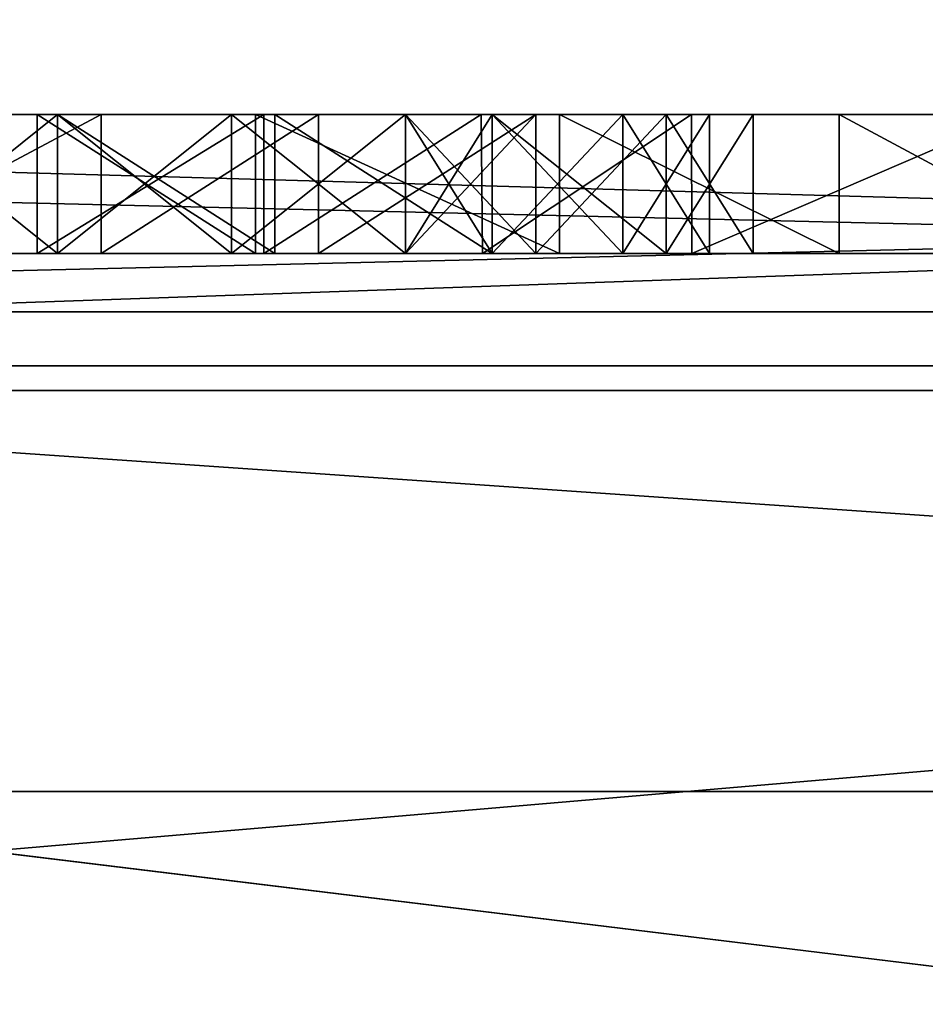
# Model space of a CAD drawing. Header units: millimetres. Extents: x -175 to 175, y 0 to 204.
# Tile 99 of 138: x 148.973 to 149.624, y 81.96 to 82.668. Entities that reach past the tile are written whole.
import ezdxf

# ---------------------------------------------------------------- set-up
doc = ezdxf.new("R2010")
doc.units = ezdxf.units.MM
doc.header["$LTSCALE"] = 65.185185
for name, color, linetype in [('488', 7, 'CONTINUOUS'), ('498', 7, 'CONTINUOUS'), ('506', 7, 'CONTINUOUS'), ('507', 7, 'CONTINUOUS'), ('531', 7, 'CONTINUOUS'), ('533', 7, 'CONTINUOUS'), ('534', 7, 'CONTINUOUS'), ('574', 7, 'CONTINUOUS'), ('575', 7, 'CONTINUOUS'), ('576', 7, 'CONTINUOUS'), ('577', 7, 'CONTINUOUS'), ('586', 7, 'CONTINUOUS'), ('587', 7, 'CONTINUOUS'), ('588', 7, 'CONTINUOUS'), ('589', 7, 'CONTINUOUS'), ('623', 7, 'CONTINUOUS'), ('624', 7, 'CONTINUOUS'), ('625', 7, 'CONTINUOUS'), ('626', 7, 'CONTINUOUS'), ('627', 7, 'CONTINUOUS'), ('628', 7, 'CONTINUOUS'), ('629', 7, 'CONTINUOUS'), ('630', 7, 'CONTINUOUS'), ('631', 7, 'CONTINUOUS'), ('632', 7, 'CONTINUOUS'), ('633', 7, 'CONTINUOUS'), ('634', 7, 'CONTINUOUS'), ('635', 7, 'CONTINUOUS'), ('636', 7, 'CONTINUOUS'), ('637', 7, 'CONTINUOUS'), ('638', 7, 'CONTINUOUS'), ('639', 7, 'CONTINUOUS'), ('640', 7, 'CONTINUOUS'), ('656', 7, 'CONTINUOUS'), ('657', 7, 'CONTINUOUS'), ('658', 7, 'CONTINUOUS'), ('659', 7, 'CONTINUOUS'), ('660', 7, 'CONTINUOUS'), ('661', 7, 'CONTINUOUS'), ('662', 7, 'CONTINUOUS'), ('663', 7, 'CONTINUOUS'), ('664', 7, 'CONTINUOUS'), ('665', 7, 'CONTINUOUS'), ('666', 7, 'CONTINUOUS'), ('667', 7, 'CONTINUOUS'), ('668', 7, 'CONTINUOUS'), ('669', 7, 'CONTINUOUS'), ('670', 7, 'CONTINUOUS'), ('671', 7, 'CONTINUOUS'), ('672', 7, 'CONTINUOUS'), ('680', 7, 'CONTINUOUS'), ('783', 7, 'CONTINUOUS'), ('802', 7, 'CONTINUOUS'), ('807', 7, 'CONTINUOUS'), ('819', 7, 'CONTINUOUS'), ('820', 7, 'CONTINUOUS'), ('824', 7, 'CONTINUOUS'), ('825', 7, 'CONTINUOUS'), ('828', 7, 'CONTINUOUS'), ('831', 7, 'CONTINUOUS')]:
    doc.layers.add(name, color=color, linetype=linetype)

msp = doc.modelspace()

# ---------------------------------------------------------------- linework, layer by layer
at = {"layer": '488', "color": 7, "linetype": 'CONTINUOUS', "true_color": 0xe0f2ff}
for points in [[(147.5, 70.57382, -7.0255), (147.5, 82.11309, -7.32767), (152.5, 70.57382, -7.0255), (147.5, 70.57382, -7.0255)], [(152.5, 70.57382, -7.0255), (147.5, 82.11309, -7.32767), (152.5, 82.11309, -7.32767), (152.5, 70.57382, -7.0255)]]:
    msp.add_3dface(points, dxfattribs=at)
at = {"layer": '498', "color": 7, "linetype": 'CONTINUOUS', "true_color": 0xe0f2ff}
for points in [[(144.82362, 84.1, -19.31852), (150, 84.1, -20), (144.82362, 79.6, -19.31852), (144.82362, 84.1, -19.31852)], [(144.82362, 79.6, -19.31852), (150, 84.1, -20), (150, 79.6, -20), (144.82362, 79.6, -19.31852)]]:
    msp.add_3dface(points, dxfattribs=at)
at = {"layer": '506', "color": 7, "linetype": 'CONTINUOUS', "true_color": 0xe0f2ff}
for points in [[(169.5, 83.1889, 40.25999), (130.5, 83.1889, 40.25999), (130.5, 80.12662, 24.86484), (169.5, 83.1889, 40.25999)], [(169.5, 83.1889, 40.25999), (130.5, 80.12662, 24.86484), (169.5, 80.12662, 24.86484), (169.5, 83.1889, 40.25999)]]:
    msp.add_3dface(points, dxfattribs=at)
at = {"layer": '507', "color": 7, "linetype": 'CONTINUOUS', "true_color": 0xe0f2ff}
for points in [[(146.08696, 82.41915, -16.92696), (153.91304, 82.41915, -16.92696), (146.29823, 82.6, -16.38686), (146.08696, 82.41915, -16.92696)], [(146.29823, 82.6, -16.38686), (153.91304, 82.41915, -16.92696), (153.70178, 82.6, -16.38685), (146.29823, 82.6, -16.38686)], [(141.13026, 81.94202, -15.36284), (150, 81.94202, -17.73949), (146.08696, 82.41915, -16.92696), (141.13026, 81.94202, -15.36284)], [(146.08696, 82.41915, -16.92696), (150, 81.94202, -17.73949), (153.91304, 82.41915, -16.92696), (146.08696, 82.41915, -16.92696)]]:
    msp.add_3dface(points, dxfattribs=at)
at = {"layer": '531', "color": 7, "linetype": 'CONTINUOUS', "true_color": 0xe0f2ff}
for points in [[(145.5, 82.6, 4.5), (154.5, 82.6, 4.5), (151.10987, 78.51951, 4.5), (145.5, 82.6, 4.5)], [(148.63383, 78.19486, 4.5), (145.5, 82.6, 4.5), (149.8664, 78.69575, 4.5), (148.63383, 78.19486, 4.5)], [(149.8664, 78.69575, 4.5), (145.5, 82.6, 4.5), (149.93245, 78.69999, 4.5), (149.8664, 78.69575, 4.5)], [(149.93245, 78.69999, 4.5), (145.5, 82.6, 4.5), (149.99868, 78.70077, 4.5), (149.93245, 78.69999, 4.5)], [(149.99868, 78.70077, 4.5), (145.5, 82.6, 4.5), (151.10987, 78.51951, 4.5), (149.99868, 78.70077, 4.5)]]:
    msp.add_3dface(points, dxfattribs=at)
at = {"layer": '533', "color": 7, "linetype": 'CONTINUOUS', "true_color": 0xe0f2ff}
for points in [[(154.5, 70.1, -4.5), (154.5, 82.6, -4.5), (145.5, 70.1, -4.5), (154.5, 70.1, -4.5)], [(154.5, 82.6, -4.5), (145.5, 82.6, -4.5), (145.5, 70.1, -4.5), (154.5, 82.6, -4.5)]]:
    msp.add_3dface(points, dxfattribs=at)
at = {"layer": '534', "color": 7, "linetype": 'CONTINUOUS', "true_color": 0xe0f2ff}
for points in [[(154.5, 82.6, -4.5), (154.5, 82.6, 4.5), (145.5, 82.6, -4.5), (154.5, 82.6, -4.5)], [(154.5, 82.6, 4.5), (145.5, 82.6, 4.5), (145.5, 82.6, -4.5), (154.5, 82.6, 4.5)]]:
    msp.add_3dface(points, dxfattribs=at)
at = {"layer": '574', "color": 7, "linetype": 'CONTINUOUS', "true_color": 0xe0f2ff}
for points in [[(148.98538, 82.5, 14.51686), (148.98538, 82.6, 14.51686), (148.98538, 82.6, 13.46357), (148.98538, 82.5, 14.51686)], [(148.98538, 82.5, 13.46357), (148.98538, 82.5, 14.51686), (148.98538, 82.6, 13.46357), (148.98538, 82.5, 13.46357)]]:
    msp.add_3dface(points, dxfattribs=at)
at = {"layer": '575', "color": 7, "linetype": 'CONTINUOUS', "true_color": 0xe0f2ff}
for points in [[(148.98538, 82.5, 13.46357), (148.98538, 82.6, 13.46357), (149.1483, 82.6, 13.46357), (148.98538, 82.5, 13.46357)], [(148.98538, 82.5, 13.46357), (149.1483, 82.6, 13.46357), (149.1483, 82.5, 13.46357), (148.98538, 82.5, 13.46357)]]:
    msp.add_3dface(points, dxfattribs=at)
at = {"layer": '576', "color": 7, "linetype": 'CONTINUOUS', "true_color": 0xe0f2ff}
for points in [[(149.1483, 82.5, 13.46357), (149.1483, 82.6, 13.46357), (149.1483, 82.6, 14.22495), (149.1483, 82.5, 13.46357)], [(149.1483, 82.5, 14.22495), (149.1483, 82.5, 13.46357), (149.1483, 82.6, 14.22495), (149.1483, 82.5, 14.22495)]]:
    msp.add_3dface(points, dxfattribs=at)
at = {"layer": '577', "color": 7, "linetype": 'CONTINUOUS', "true_color": 0xe0f2ff}
for points in [[(149.1483, 82.5, 14.22495), (149.1483, 82.6, 14.22495), (149.30463, 82.6, 14.34493), (149.1483, 82.5, 14.22495)], [(149.1483, 82.5, 14.22495), (149.30463, 82.6, 14.34493), (149.30552, 82.5, 14.34543), (149.1483, 82.5, 14.22495)], [(149.30463, 82.6, 14.34493), (149.45581, 82.6, 14.40221), (149.30552, 82.5, 14.34543), (149.30463, 82.6, 14.34493)], [(149.30552, 82.5, 14.34543), (149.45581, 82.6, 14.40221), (149.45609, 82.5, 14.40226), (149.30552, 82.5, 14.34543)], [(149.45581, 82.6, 14.40221), (149.68849, 82.6, 14.36971), (149.45609, 82.5, 14.40226), (149.45581, 82.6, 14.40221)], [(149.45609, 82.5, 14.40226), (149.68849, 82.6, 14.36971), (149.68574, 82.5, 14.37171), (149.45609, 82.5, 14.40226)]]:
    msp.add_3dface(points, dxfattribs=at)
at = {"layer": '586', "color": 7, "linetype": 'CONTINUOUS', "true_color": 0xe0f2ff}
for points in [[(149.74872, 82.6, 14.51167), (149.5619, 82.6, 14.54945), (149.74822, 82.5, 14.51195), (149.74872, 82.6, 14.51167)], [(149.74822, 82.5, 14.51195), (149.5619, 82.6, 14.54945), (149.5619, 82.5, 14.54945), (149.74822, 82.5, 14.51195)]]:
    msp.add_3dface(points, dxfattribs=at)
at = {"layer": '587', "color": 7, "linetype": 'CONTINUOUS', "true_color": 0xe0f2ff}
for points in [[(149.36086, 82.6, 14.50634), (149.14231, 82.6, 14.36991), (149.36085, 82.5, 14.50634), (149.36086, 82.6, 14.50634)], [(149.36085, 82.5, 14.50634), (149.14231, 82.6, 14.36991), (149.14231, 82.5, 14.36991), (149.36085, 82.5, 14.50634)], [(149.5619, 82.5, 14.54945), (149.36086, 82.6, 14.50634), (149.36085, 82.5, 14.50634), (149.5619, 82.5, 14.54945)], [(149.5619, 82.5, 14.54945), (149.5619, 82.6, 14.54945), (149.36086, 82.6, 14.50634), (149.5619, 82.5, 14.54945)]]:
    msp.add_3dface(points, dxfattribs=at)
at = {"layer": '588', "color": 7, "linetype": 'CONTINUOUS', "true_color": 0xe0f2ff}
for points in [[(149.14231, 82.5, 14.36991), (149.14231, 82.6, 14.36991), (149.14231, 82.6, 14.51686), (149.14231, 82.5, 14.36991)], [(149.14231, 82.5, 14.36991), (149.14231, 82.6, 14.51686), (149.14231, 82.5, 14.51686), (149.14231, 82.5, 14.36991)]]:
    msp.add_3dface(points, dxfattribs=at)
at = {"layer": '589', "color": 7, "linetype": 'CONTINUOUS', "true_color": 0xe0f2ff}
for points in [[(148.98538, 82.6, 14.51686), (148.98538, 82.5, 14.51686), (149.14231, 82.5, 14.51686), (148.98538, 82.6, 14.51686)], [(149.14231, 82.6, 14.51686), (148.98538, 82.6, 14.51686), (149.14231, 82.5, 14.51686), (149.14231, 82.6, 14.51686)]]:
    msp.add_3dface(points, dxfattribs=at)
at = {"layer": '623', "color": 7, "linetype": 'CONTINUOUS', "true_color": 0xe0f2ff}
for points in [[(148.84375, 82.5, 10.25), (148.84375, 82.6, 10.25), (149.03125, 82.6, 10.25), (148.84375, 82.5, 10.25)], [(149.03125, 82.5, 10.25), (148.84375, 82.5, 10.25), (149.03125, 82.6, 10.25), (149.03125, 82.5, 10.25)]]:
    msp.add_3dface(points, dxfattribs=at)
at = {"layer": '624', "color": 7, "linetype": 'CONTINUOUS', "true_color": 0xe0f2ff}
for points in [[(149.03125, 82.5, 10.25), (149.03125, 82.6, 10.25), (149.1875, 82.6, 10.28191), (149.03125, 82.5, 10.25)], [(149.1875, 82.5, 10.28191), (149.03125, 82.5, 10.25), (149.1875, 82.6, 10.28191), (149.1875, 82.5, 10.28191)]]:
    msp.add_3dface(points, dxfattribs=at)
at = {"layer": '625', "color": 7, "linetype": 'CONTINUOUS', "true_color": 0xe0f2ff}
for points in [[(149.1875, 82.5, 10.28191), (149.1875, 82.6, 10.28191), (149.34375, 82.6, 10.37766), (149.1875, 82.5, 10.28191)], [(149.34375, 82.5, 10.37766), (149.1875, 82.5, 10.28191), (149.34375, 82.6, 10.37766), (149.34375, 82.5, 10.37766)]]:
    msp.add_3dface(points, dxfattribs=at)
at = {"layer": '626', "color": 7, "linetype": 'CONTINUOUS', "true_color": 0xe0f2ff}
for points in [[(149.34375, 82.5, 10.37766), (149.34375, 82.6, 10.37766), (149.4375, 82.6, 10.4734), (149.34375, 82.5, 10.37766)], [(149.4375, 82.5, 10.4734), (149.34375, 82.5, 10.37766), (149.4375, 82.6, 10.4734), (149.4375, 82.5, 10.4734)]]:
    msp.add_3dface(points, dxfattribs=at)
at = {"layer": '627', "color": 7, "linetype": 'CONTINUOUS', "true_color": 0xe0f2ff}
for points in [[(149.4375, 82.5, 10.4734), (149.4375, 82.6, 10.4734), (149.5, 82.6, 10.63298), (149.4375, 82.5, 10.4734)], [(149.5, 82.5, 10.63298), (149.4375, 82.5, 10.4734), (149.5, 82.6, 10.63298), (149.5, 82.5, 10.63298)]]:
    msp.add_3dface(points, dxfattribs=at)
at = {"layer": '628', "color": 7, "linetype": 'CONTINUOUS', "true_color": 0xe0f2ff}
for points in [[(149.5, 82.5, 10.63298), (149.5, 82.6, 10.63298), (149.5, 82.5, 10.72872), (149.5, 82.5, 10.63298)], [(149.5, 82.5, 10.72872), (149.5, 82.6, 10.63298), (149.5, 82.6, 10.72872), (149.5, 82.5, 10.72872)]]:
    msp.add_3dface(points, dxfattribs=at)
at = {"layer": '629', "color": 7, "linetype": 'CONTINUOUS', "true_color": 0xe0f2ff}
for points in [[(149.5, 82.5, 10.72872), (149.5, 82.6, 10.72872), (149.4375, 82.6, 10.8883), (149.5, 82.5, 10.72872)], [(149.4375, 82.5, 10.8883), (149.5, 82.5, 10.72872), (149.4375, 82.6, 10.8883), (149.4375, 82.5, 10.8883)]]:
    msp.add_3dface(points, dxfattribs=at)
at = {"layer": '630', "color": 7, "linetype": 'CONTINUOUS', "true_color": 0xe0f2ff}
for points in [[(149.4375, 82.5, 10.8883), (149.4375, 82.6, 10.8883), (149.3125, 82.6, 10.98404), (149.4375, 82.5, 10.8883)], [(149.3125, 82.5, 10.98404), (149.4375, 82.5, 10.8883), (149.3125, 82.6, 10.98404), (149.3125, 82.5, 10.98404)]]:
    msp.add_3dface(points, dxfattribs=at)
at = {"layer": '631', "color": 7, "linetype": 'CONTINUOUS', "true_color": 0xe0f2ff}
for points in [[(149.3125, 82.5, 10.98404), (149.3125, 82.6, 10.98404), (149.25, 82.5, 11.01596), (149.3125, 82.5, 10.98404)], [(149.25, 82.5, 11.01596), (149.3125, 82.6, 10.98404), (149.25, 82.6, 11.01596), (149.25, 82.5, 11.01596)]]:
    msp.add_3dface(points, dxfattribs=at)
at = {"layer": '632', "color": 7, "linetype": 'CONTINUOUS', "true_color": 0xe0f2ff}
for points in [[(149.25, 82.5, 11.01596), (149.25, 82.6, 11.01596), (149.3125, 82.5, 11.04787), (149.25, 82.5, 11.01596)], [(149.3125, 82.5, 11.04787), (149.25, 82.6, 11.01596), (149.3125, 82.6, 11.04787), (149.3125, 82.5, 11.04787)]]:
    msp.add_3dface(points, dxfattribs=at)
at = {"layer": '633', "color": 7, "linetype": 'CONTINUOUS', "true_color": 0xe0f2ff}
for points in [[(149.3125, 82.5, 11.04787), (149.3125, 82.6, 11.04787), (149.40625, 82.6, 11.14362), (149.3125, 82.5, 11.04787)], [(149.40625, 82.5, 11.14362), (149.3125, 82.5, 11.04787), (149.40625, 82.6, 11.14362), (149.40625, 82.5, 11.14362)]]:
    msp.add_3dface(points, dxfattribs=at)
at = {"layer": '634', "color": 7, "linetype": 'CONTINUOUS', "true_color": 0xe0f2ff}
for points in [[(149.40625, 82.5, 11.14362), (149.40625, 82.6, 11.14362), (149.46875, 82.6, 11.27128), (149.40625, 82.5, 11.14362)], [(149.46875, 82.5, 11.27128), (149.40625, 82.5, 11.14362), (149.46875, 82.6, 11.27128), (149.46875, 82.5, 11.27128)]]:
    msp.add_3dface(points, dxfattribs=at)
at = {"layer": '635', "color": 7, "linetype": 'CONTINUOUS', "true_color": 0xe0f2ff}
for points in [[(149.46875, 82.5, 11.27128), (149.46875, 82.6, 11.27128), (149.46875, 82.5, 11.36702), (149.46875, 82.5, 11.27128)], [(149.46875, 82.5, 11.36702), (149.46875, 82.6, 11.27128), (149.46875, 82.6, 11.36702), (149.46875, 82.5, 11.36702)]]:
    msp.add_3dface(points, dxfattribs=at)
at = {"layer": '636', "color": 7, "linetype": 'CONTINUOUS', "true_color": 0xe0f2ff}
for points in [[(149.46875, 82.5, 11.36702), (149.46875, 82.6, 11.36702), (149.40625, 82.6, 11.5266), (149.46875, 82.5, 11.36702)], [(149.40625, 82.5, 11.5266), (149.46875, 82.5, 11.36702), (149.40625, 82.6, 11.5266), (149.40625, 82.5, 11.5266)]]:
    msp.add_3dface(points, dxfattribs=at)
at = {"layer": '637', "color": 7, "linetype": 'CONTINUOUS', "true_color": 0xe0f2ff}
for points in [[(149.40625, 82.5, 11.5266), (149.40625, 82.6, 11.5266), (149.3125, 82.6, 11.62234), (149.40625, 82.5, 11.5266)], [(149.3125, 82.5, 11.62234), (149.40625, 82.5, 11.5266), (149.3125, 82.6, 11.62234), (149.3125, 82.5, 11.62234)]]:
    msp.add_3dface(points, dxfattribs=at)
at = {"layer": '638', "color": 7, "linetype": 'CONTINUOUS', "true_color": 0xe0f2ff}
for points in [[(149.3125, 82.5, 11.62234), (149.3125, 82.6, 11.62234), (149.15625, 82.6, 11.71809), (149.3125, 82.5, 11.62234)], [(149.15625, 82.5, 11.71809), (149.3125, 82.5, 11.62234), (149.15625, 82.6, 11.71809), (149.15625, 82.5, 11.71809)]]:
    msp.add_3dface(points, dxfattribs=at)
at = {"layer": '639', "color": 7, "linetype": 'CONTINUOUS', "true_color": 0xe0f2ff}
for points in [[(149.15625, 82.5, 11.71809), (149.15625, 82.6, 11.71809), (149, 82.6, 11.75), (149.15625, 82.5, 11.71809)], [(149, 82.5, 11.75), (149.15625, 82.5, 11.71809), (149, 82.6, 11.75), (149, 82.5, 11.75)]]:
    msp.add_3dface(points, dxfattribs=at)
at = {"layer": '640', "color": 7, "linetype": 'CONTINUOUS', "true_color": 0xe0f2ff}
for points in [[(149, 82.5, 11.75), (149, 82.6, 11.75), (148.875, 82.6, 11.75), (149, 82.5, 11.75)], [(148.875, 82.5, 11.75), (149, 82.5, 11.75), (148.875, 82.6, 11.75), (148.875, 82.5, 11.75)]]:
    msp.add_3dface(points, dxfattribs=at)
at = {"layer": '656', "color": 7, "linetype": 'CONTINUOUS', "true_color": 0xe0f2ff}
for points in [[(148.875, 82.5, 10.95213), (148.875, 82.6, 10.95213), (149, 82.6, 10.95213), (148.875, 82.5, 10.95213)], [(149, 82.5, 10.95213), (148.875, 82.5, 10.95213), (149, 82.6, 10.95213), (149, 82.5, 10.95213)]]:
    msp.add_3dface(points, dxfattribs=at)
at = {"layer": '657', "color": 7, "linetype": 'CONTINUOUS', "true_color": 0xe0f2ff}
for points in [[(149, 82.5, 10.95213), (149, 82.6, 10.95213), (149.125, 82.6, 10.92021), (149, 82.5, 10.95213)], [(149.125, 82.5, 10.92021), (149, 82.5, 10.95213), (149.125, 82.6, 10.92021), (149.125, 82.5, 10.92021)]]:
    msp.add_3dface(points, dxfattribs=at)
at = {"layer": '658', "color": 7, "linetype": 'CONTINUOUS', "true_color": 0xe0f2ff}
for points in [[(149.125, 82.5, 10.92021), (149.125, 82.6, 10.92021), (149.25, 82.6, 10.85638), (149.125, 82.5, 10.92021)], [(149.25, 82.5, 10.85638), (149.125, 82.5, 10.92021), (149.25, 82.6, 10.85638), (149.25, 82.5, 10.85638)]]:
    msp.add_3dface(points, dxfattribs=at)
at = {"layer": '659', "color": 7, "linetype": 'CONTINUOUS', "true_color": 0xe0f2ff}
for points in [[(149.25, 82.5, 10.85638), (149.25, 82.6, 10.85638), (149.34375, 82.6, 10.72872), (149.25, 82.5, 10.85638)], [(149.34375, 82.5, 10.72872), (149.25, 82.5, 10.85638), (149.34375, 82.6, 10.72872), (149.34375, 82.5, 10.72872)]]:
    msp.add_3dface(points, dxfattribs=at)
at = {"layer": '660', "color": 7, "linetype": 'CONTINUOUS', "true_color": 0xe0f2ff}
for points in [[(149.34375, 82.5, 10.72872), (149.34375, 82.6, 10.72872), (149.34375, 82.5, 10.63298), (149.34375, 82.5, 10.72872)], [(149.34375, 82.5, 10.63298), (149.34375, 82.6, 10.72872), (149.34375, 82.6, 10.63298), (149.34375, 82.5, 10.63298)]]:
    msp.add_3dface(points, dxfattribs=at)
at = {"layer": '661', "color": 7, "linetype": 'CONTINUOUS', "true_color": 0xe0f2ff}
for points in [[(149.34375, 82.5, 10.63298), (149.34375, 82.6, 10.63298), (149.25, 82.6, 10.50532), (149.34375, 82.5, 10.63298)], [(149.25, 82.5, 10.50532), (149.34375, 82.5, 10.63298), (149.25, 82.6, 10.50532), (149.25, 82.5, 10.50532)]]:
    msp.add_3dface(points, dxfattribs=at)
at = {"layer": '662', "color": 7, "linetype": 'CONTINUOUS', "true_color": 0xe0f2ff}
for points in [[(149.25, 82.5, 10.50532), (149.25, 82.6, 10.50532), (149.125, 82.6, 10.44149), (149.25, 82.5, 10.50532)], [(149.125, 82.5, 10.44149), (149.25, 82.5, 10.50532), (149.125, 82.6, 10.44149), (149.125, 82.5, 10.44149)]]:
    msp.add_3dface(points, dxfattribs=at)
at = {"layer": '663', "color": 7, "linetype": 'CONTINUOUS', "true_color": 0xe0f2ff}
for points in [[(149.125, 82.5, 10.44149), (149.125, 82.6, 10.44149), (149, 82.6, 10.40957), (149.125, 82.5, 10.44149)], [(149, 82.5, 10.40957), (149.125, 82.5, 10.44149), (149, 82.6, 10.40957), (149, 82.5, 10.40957)]]:
    msp.add_3dface(points, dxfattribs=at)
at = {"layer": '664', "color": 7, "linetype": 'CONTINUOUS', "true_color": 0xe0f2ff}
for points in [[(148.875, 82.6, 10.40957), (148.875, 82.5, 10.40957), (149, 82.5, 10.40957), (148.875, 82.6, 10.40957)], [(148.875, 82.6, 10.40957), (149, 82.5, 10.40957), (149, 82.6, 10.40957), (148.875, 82.6, 10.40957)]]:
    msp.add_3dface(points, dxfattribs=at)
at = {"layer": '665', "color": 7, "linetype": 'CONTINUOUS', "true_color": 0xe0f2ff}
for points in [[(149, 82.5, 11.59043), (149, 82.6, 11.59043), (149.125, 82.6, 11.55851), (149, 82.5, 11.59043)], [(149.125, 82.5, 11.55851), (149, 82.5, 11.59043), (149.125, 82.6, 11.55851), (149.125, 82.5, 11.55851)]]:
    msp.add_3dface(points, dxfattribs=at)
at = {"layer": '666', "color": 7, "linetype": 'CONTINUOUS', "true_color": 0xe0f2ff}
for points in [[(149.125, 82.5, 11.55851), (149.125, 82.6, 11.55851), (149.25, 82.6, 11.46277), (149.125, 82.5, 11.55851)], [(149.25, 82.5, 11.46277), (149.125, 82.5, 11.55851), (149.25, 82.6, 11.46277), (149.25, 82.5, 11.46277)]]:
    msp.add_3dface(points, dxfattribs=at)
at = {"layer": '667', "color": 7, "linetype": 'CONTINUOUS', "true_color": 0xe0f2ff}
for points in [[(149.25, 82.5, 11.46277), (149.25, 82.6, 11.46277), (149.3125, 82.6, 11.36702), (149.25, 82.5, 11.46277)], [(149.3125, 82.5, 11.36702), (149.25, 82.5, 11.46277), (149.3125, 82.6, 11.36702), (149.3125, 82.5, 11.36702)]]:
    msp.add_3dface(points, dxfattribs=at)
at = {"layer": '668', "color": 7, "linetype": 'CONTINUOUS', "true_color": 0xe0f2ff}
for points in [[(149.3125, 82.5, 11.36702), (149.3125, 82.6, 11.36702), (149.3125, 82.5, 11.30319), (149.3125, 82.5, 11.36702)], [(149.3125, 82.5, 11.30319), (149.3125, 82.6, 11.36702), (149.3125, 82.6, 11.30319), (149.3125, 82.5, 11.30319)]]:
    msp.add_3dface(points, dxfattribs=at)
at = {"layer": '669', "color": 7, "linetype": 'CONTINUOUS', "true_color": 0xe0f2ff}
for points in [[(149.3125, 82.5, 11.30319), (149.3125, 82.6, 11.30319), (149.25, 82.6, 11.20745), (149.3125, 82.5, 11.30319)], [(149.25, 82.5, 11.20745), (149.3125, 82.5, 11.30319), (149.25, 82.6, 11.20745), (149.25, 82.5, 11.20745)]]:
    msp.add_3dface(points, dxfattribs=at)
at = {"layer": '670', "color": 7, "linetype": 'CONTINUOUS', "true_color": 0xe0f2ff}
for points in [[(149.25, 82.5, 11.20745), (149.25, 82.6, 11.20745), (149.125, 82.6, 11.1117), (149.25, 82.5, 11.20745)], [(149.125, 82.5, 11.1117), (149.25, 82.5, 11.20745), (149.125, 82.6, 11.1117), (149.125, 82.5, 11.1117)]]:
    msp.add_3dface(points, dxfattribs=at)
at = {"layer": '671', "color": 7, "linetype": 'CONTINUOUS', "true_color": 0xe0f2ff}
for points in [[(149.125, 82.5, 11.1117), (149.125, 82.6, 11.1117), (149, 82.6, 11.07979), (149.125, 82.5, 11.1117)], [(149, 82.5, 11.07979), (149.125, 82.5, 11.1117), (149, 82.6, 11.07979), (149, 82.5, 11.07979)]]:
    msp.add_3dface(points, dxfattribs=at)
at = {"layer": '672', "color": 7, "linetype": 'CONTINUOUS', "true_color": 0xe0f2ff}
for points in [[(149, 82.5, 11.07979), (149, 82.6, 11.07979), (148.875, 82.6, 11.07979), (149, 82.5, 11.07979)], [(148.875, 82.5, 11.07979), (149, 82.5, 11.07979), (148.875, 82.6, 11.07979), (148.875, 82.5, 11.07979)]]:
    msp.add_3dface(points, dxfattribs=at)
at = {"layer": '680', "color": 7, "linetype": 'CONTINUOUS', "true_color": 0xe0f2ff}
for points in [[(149, 82.6, 11.59043), (149, 82.5, 11.59043), (148.875, 82.5, 11.59043), (149, 82.6, 11.59043)], [(149, 82.6, 11.59043), (148.875, 82.5, 11.59043), (148.875, 82.6, 11.59043), (149, 82.6, 11.59043)]]:
    msp.add_3dface(points, dxfattribs=at)
at = {"layer": '783', "color": 7, "linetype": 'CONTINUOUS', "true_color": 0xe0f2ff}
for points in [[(146.29823, 82.6, 16.38686), (153.70178, 82.6, 16.38685), (146.08696, 82.41915, 16.92696), (146.29823, 82.6, 16.38686)], [(146.08696, 82.41915, 16.92696), (153.70178, 82.6, 16.38685), (153.91304, 82.41915, 16.92696), (146.08696, 82.41915, 16.92696)], [(150, 81.94202, 17.73949), (141.13026, 81.94202, 15.36284), (146.08696, 82.41915, 16.92696), (150, 81.94202, 17.73949)], [(150, 81.94202, 17.73949), (146.08696, 82.41915, 16.92696), (153.91304, 82.41915, 16.92696), (150, 81.94202, 17.73949)]]:
    msp.add_3dface(points, dxfattribs=at)
at = {"layer": '802', "color": 7, "linetype": 'CONTINUOUS', "true_color": 0xe0f2ff}
for points in [[(152.5, 82.6, -7.8275), (152.5, 82.45815, -7.4786), (147.5, 82.6, -7.8275), (152.5, 82.6, -7.8275)], [(147.5, 82.6, -7.8275), (152.5, 82.45815, -7.4786), (147.5, 82.45815, -7.4786), (147.5, 82.6, -7.8275)], [(152.5, 82.11309, -7.32767), (147.5, 82.11309, -7.32767), (147.5, 82.45815, -7.4786), (152.5, 82.11309, -7.32767)], [(152.5, 82.45815, -7.4786), (152.5, 82.11309, -7.32767), (147.5, 82.45815, -7.4786), (152.5, 82.45815, -7.4786)]]:
    msp.add_3dface(points, dxfattribs=at)
at = {"layer": '807', "color": 7, "linetype": 'CONTINUOUS', "true_color": 0xe0f2ff}
for points in [[(147.17709, 82.6, 9.52233), (147.17709, 82.40141, 9.03387), (152.82291, 82.6, 9.52233), (147.17709, 82.6, 9.52233)], [(152.82291, 82.6, 9.52233), (147.17709, 82.40141, 9.03387), (152.82291, 82.40141, 9.03387), (152.82291, 82.6, 9.52233)], [(147.17709, 81.91832, 8.82257), (152.82291, 81.91832, 8.82257), (152.82291, 82.40141, 9.03387), (147.17709, 81.91832, 8.82257)], [(147.17709, 82.40141, 9.03387), (147.17709, 81.91832, 8.82257), (152.82291, 82.40141, 9.03387), (147.17709, 82.40141, 9.03387)]]:
    msp.add_3dface(points, dxfattribs=at)
at = {"layer": '819', "color": 7, "linetype": 'CONTINUOUS', "true_color": 0xe0f2ff}
for points in [[(148.71142, 82.6, 14.92781), (149.5619, 82.6, 14.54945), (146.29823, 82.6, 16.38686), (148.71142, 82.6, 14.92781)], [(150.09157, 82.6, 14.497), (150.29405, 82.6, 14.54933), (146.29823, 82.6, 16.38686), (150.09157, 82.6, 14.497)], [(149.74872, 82.6, 14.51167), (150.09157, 82.6, 14.497), (146.29823, 82.6, 16.38686), (149.74872, 82.6, 14.51167)], [(150.29405, 82.6, 14.54933), (150.60195, 82.6, 14.46833), (146.29823, 82.6, 16.38686), (150.29405, 82.6, 14.54933)], [(150.60195, 82.6, 14.46833), (150.98558, 82.6, 14.32403), (146.29823, 82.6, 16.38686), (150.60195, 82.6, 14.46833)], [(149.5619, 82.6, 14.54945), (149.74872, 82.6, 14.51167), (146.29823, 82.6, 16.38686), (149.5619, 82.6, 14.54945)], [(150.98558, 82.6, 14.32403), (151.16458, 82.6, 14.47764), (146.29823, 82.6, 16.38686), (150.98558, 82.6, 14.32403)], [(151.16458, 82.6, 14.47764), (151.40629, 82.6, 14.54327), (146.29823, 82.6, 16.38686), (151.16458, 82.6, 14.47764)], [(151.40629, 82.6, 14.54327), (151.66909, 82.6, 14.54607), (146.29823, 82.6, 16.38686), (151.40629, 82.6, 14.54327)], [(151.66909, 82.6, 14.54607), (151.87014, 82.6, 14.48426), (146.29823, 82.6, 16.38686), (151.66909, 82.6, 14.54607)], [(151.87014, 82.6, 14.48426), (152.34408, 82.6, 14.929), (146.29823, 82.6, 16.38686), (151.87014, 82.6, 14.48426)], [(152.34408, 82.6, 14.929), (152.50567, 82.6, 14.929), (146.29823, 82.6, 16.38686), (152.34408, 82.6, 14.929)], [(152.50567, 82.6, 14.929), (153.70178, 82.6, 16.38685), (146.29823, 82.6, 16.38686), (152.50567, 82.6, 14.929)], [(147.9375, 82.6, 10.25), (147.17709, 82.6, 9.52233), (152.82291, 82.6, 9.52233), (147.9375, 82.6, 10.25)], [(148.125, 82.6, 10.25), (147.9375, 82.6, 10.25), (152.82291, 82.6, 9.52233), (148.125, 82.6, 10.25)], [(148.84375, 82.6, 10.25), (148.125, 82.6, 10.25), (152.82291, 82.6, 9.52233), (148.84375, 82.6, 10.25)], [(148.98538, 82.6, 14.51686), (148.71142, 82.6, 14.92781), (148.98538, 82.6, 13.46357), (148.98538, 82.6, 14.51686)], [(148.71142, 82.6, 14.92781), (148.98538, 82.6, 14.51686), (149.14231, 82.6, 14.51686), (148.71142, 82.6, 14.92781)], [(148.98538, 82.6, 13.46357), (148.71142, 82.6, 14.92781), (148.875, 82.6, 11.75), (148.98538, 82.6, 13.46357)], [(149.5619, 82.6, 14.54945), (148.71142, 82.6, 14.92781), (149.36086, 82.6, 14.50634), (149.5619, 82.6, 14.54945)], [(149.36086, 82.6, 14.50634), (148.71142, 82.6, 14.92781), (149.14231, 82.6, 14.51686), (149.36086, 82.6, 14.50634)], [(149.03125, 82.6, 10.25), (148.84375, 82.6, 10.25), (152.82291, 82.6, 9.52233), (149.03125, 82.6, 10.25)], [(149, 82.6, 11.75), (148.98538, 82.6, 13.46357), (148.875, 82.6, 11.75), (149, 82.6, 11.75)], [(149.1483, 82.6, 13.46357), (148.98538, 82.6, 13.46357), (149, 82.6, 11.75), (149.1483, 82.6, 13.46357)], [(149.15625, 82.6, 11.71809), (149.1483, 82.6, 13.46357), (149, 82.6, 11.75), (149.15625, 82.6, 11.71809)], [(149.1875, 82.6, 10.28191), (149.03125, 82.6, 10.25), (152.82291, 82.6, 9.52233), (149.1875, 82.6, 10.28191)], [(149.14231, 82.6, 14.36991), (149.36086, 82.6, 14.50634), (149.14231, 82.6, 14.51686), (149.14231, 82.6, 14.36991)], [(149.1483, 82.6, 14.22495), (149.1483, 82.6, 13.46357), (149.15625, 82.6, 11.71809), (149.1483, 82.6, 14.22495)], [(149.30463, 82.6, 14.34493), (149.1483, 82.6, 14.22495), (149.15625, 82.6, 11.71809), (149.30463, 82.6, 14.34493)], [(149.3125, 82.6, 11.62234), (149.30463, 82.6, 14.34493), (149.15625, 82.6, 11.71809), (149.3125, 82.6, 11.62234)], [(149.34375, 82.6, 10.37766), (149.1875, 82.6, 10.28191), (152.82291, 82.6, 9.52233), (149.34375, 82.6, 10.37766)], [(149.25, 82.6, 11.01596), (149.3125, 82.6, 10.98404), (149.3125, 82.6, 11.04787), (149.25, 82.6, 11.01596)], [(149.45581, 82.6, 14.40221), (149.30463, 82.6, 14.34493), (149.40625, 82.6, 11.5266), (149.45581, 82.6, 14.40221)], [(149.40625, 82.6, 11.5266), (149.30463, 82.6, 14.34493), (149.3125, 82.6, 11.62234), (149.40625, 82.6, 11.5266)], [(149.3125, 82.6, 10.98404), (149.4375, 82.6, 10.8883), (149.3125, 82.6, 11.04787), (149.3125, 82.6, 10.98404)], [(149.3125, 82.6, 11.04787), (149.4375, 82.6, 10.8883), (149.40625, 82.6, 11.14362), (149.3125, 82.6, 11.04787)], [(149.4375, 82.6, 10.4734), (149.34375, 82.6, 10.37766), (150.0625, 82.6, 10.28191), (149.4375, 82.6, 10.4734)], [(150.0625, 82.6, 10.28191), (149.34375, 82.6, 10.37766), (152.82291, 82.6, 9.52233), (150.0625, 82.6, 10.28191)], [(149.46875, 82.6, 11.36702), (149.45581, 82.6, 14.40221), (149.40625, 82.6, 11.5266), (149.46875, 82.6, 11.36702)], [(149.40625, 82.6, 11.14362), (149.4375, 82.6, 10.8883), (149.46875, 82.6, 11.27128), (149.40625, 82.6, 11.14362)], [(149.5, 82.6, 10.63298), (149.4375, 82.6, 10.4734), (149.90625, 82.6, 10.37766), (149.5, 82.6, 10.63298)], [(149.90625, 82.6, 10.37766), (149.4375, 82.6, 10.4734), (150.0625, 82.6, 10.28191), (149.90625, 82.6, 10.37766)], [(149.4375, 82.6, 10.8883), (149.5, 82.6, 10.72872), (149.46875, 82.6, 11.27128), (149.4375, 82.6, 10.8883)], [(149.68849, 82.6, 14.36971), (149.45581, 82.6, 14.40221), (149.5, 82.6, 10.72872), (149.68849, 82.6, 14.36971)], [(149.5, 82.6, 10.72872), (149.45581, 82.6, 14.40221), (149.46875, 82.6, 11.36702), (149.5, 82.6, 10.72872)], [(149.46875, 82.6, 11.27128), (149.5, 82.6, 10.72872), (149.46875, 82.6, 11.36702), (149.46875, 82.6, 11.27128)], [(149.68849, 82.6, 14.36971), (149.5, 82.6, 10.72872), (149.75, 82.6, 10.63298), (149.68849, 82.6, 14.36971)], [(149.5, 82.6, 10.72872), (149.5, 82.6, 10.63298), (149.90625, 82.6, 10.37766), (149.5, 82.6, 10.72872)], [(149.75, 82.6, 10.63298), (149.5, 82.6, 10.72872), (149.8125, 82.6, 10.4734), (149.75, 82.6, 10.63298)], [(149.8125, 82.6, 10.4734), (149.5, 82.6, 10.72872), (149.90625, 82.6, 10.37766), (149.8125, 82.6, 10.4734)]]:
    msp.add_3dface(points, dxfattribs=at)
at = {"layer": '820', "color": 7, "linetype": 'CONTINUOUS', "true_color": 0xe0f2ff}
for points in [[(146.29823, 82.6, -16.38686), (153.70178, 82.6, -16.38685), (146.42902, 82.6, -7.72827), (146.29823, 82.6, -16.38686)], [(153.70178, 82.6, -16.38685), (147.5, 82.6, -7.8275), (146.42902, 82.6, -7.72827), (153.70178, 82.6, -16.38685)], [(153.70178, 82.6, -16.38685), (152.5, 82.6, -7.8275), (147.5, 82.6, -7.8275), (153.70178, 82.6, -16.38685)]]:
    msp.add_3dface(points, dxfattribs=at)
at = {"layer": '824', "color": 7, "linetype": 'CONTINUOUS', "true_color": 0xe0f2ff}
for points in [[(148.875, 82.6, 10.95213), (148.875, 82.6, 10.40957), (149, 82.6, 10.40957), (148.875, 82.6, 10.95213)], [(149, 82.6, 10.95213), (148.875, 82.6, 10.95213), (149, 82.6, 10.40957), (149, 82.6, 10.95213)], [(149.125, 82.6, 10.92021), (149, 82.6, 10.95213), (149.125, 82.6, 10.44149), (149.125, 82.6, 10.92021)], [(149.125, 82.6, 10.44149), (149, 82.6, 10.95213), (149, 82.6, 10.40957), (149.125, 82.6, 10.44149)], [(149.25, 82.6, 10.85638), (149.125, 82.6, 10.92021), (149.25, 82.6, 10.50532), (149.25, 82.6, 10.85638)], [(149.25, 82.6, 10.50532), (149.125, 82.6, 10.92021), (149.125, 82.6, 10.44149), (149.25, 82.6, 10.50532)], [(149.34375, 82.6, 10.72872), (149.25, 82.6, 10.85638), (149.34375, 82.6, 10.63298), (149.34375, 82.6, 10.72872)], [(149.34375, 82.6, 10.63298), (149.25, 82.6, 10.85638), (149.25, 82.6, 10.50532), (149.34375, 82.6, 10.63298)]]:
    msp.add_3dface(points, dxfattribs=at)
at = {"layer": '825', "color": 7, "linetype": 'CONTINUOUS', "true_color": 0xe0f2ff}
for points in [[(149, 82.6, 11.07979), (149, 82.6, 11.59043), (148.875, 82.6, 11.59043), (149, 82.6, 11.07979)], [(148.875, 82.6, 11.07979), (149, 82.6, 11.07979), (148.875, 82.6, 11.59043), (148.875, 82.6, 11.07979)], [(149.125, 82.6, 11.55851), (149, 82.6, 11.59043), (149.125, 82.6, 11.1117), (149.125, 82.6, 11.55851)], [(149.125, 82.6, 11.1117), (149, 82.6, 11.59043), (149, 82.6, 11.07979), (149.125, 82.6, 11.1117)], [(149.25, 82.6, 11.46277), (149.125, 82.6, 11.55851), (149.25, 82.6, 11.20745), (149.25, 82.6, 11.46277)], [(149.25, 82.6, 11.20745), (149.125, 82.6, 11.55851), (149.125, 82.6, 11.1117), (149.25, 82.6, 11.20745)], [(149.3125, 82.6, 11.36702), (149.25, 82.6, 11.46277), (149.3125, 82.6, 11.30319), (149.3125, 82.6, 11.36702)], [(149.3125, 82.6, 11.30319), (149.25, 82.6, 11.46277), (149.25, 82.6, 11.20745), (149.3125, 82.6, 11.30319)]]:
    msp.add_3dface(points, dxfattribs=at)
at = {"layer": '828', "color": 7, "linetype": 'CONTINUOUS', "true_color": 0xe0f2ff}
for points in [[(148.53125, 82.5, 10.37766), (148.6875, 82.5, 10.28191), (149.34375, 82.5, 10.37766), (148.53125, 82.5, 10.37766)], [(148.53125, 82.5, 10.37766), (149.34375, 82.5, 10.37766), (149, 82.5, 10.40957), (148.53125, 82.5, 10.37766)], [(148.875, 82.5, 10.40957), (148.53125, 82.5, 10.37766), (149, 82.5, 10.40957), (148.875, 82.5, 10.40957)], [(148.625, 82.5, 11.01596), (148.5625, 82.5, 10.98404), (149.25, 82.5, 11.01596), (148.625, 82.5, 11.01596)], [(148.625, 82.5, 11.01596), (149.3125, 82.5, 11.04787), (148.5625, 82.5, 11.04787), (148.625, 82.5, 11.01596)], [(148.5625, 82.5, 10.98404), (149.3125, 82.5, 10.98404), (149.25, 82.5, 11.01596), (148.5625, 82.5, 10.98404)], [(149.3125, 82.5, 10.98404), (148.5625, 82.5, 10.98404), (148.875, 82.5, 10.95213), (149.3125, 82.5, 10.98404)], [(148.5625, 82.5, 11.04787), (149.3125, 82.5, 11.04787), (149, 82.5, 11.07979), (148.5625, 82.5, 11.04787)], [(149.3125, 82.5, 11.62234), (149.15625, 82.5, 11.71809), (148.5625, 82.5, 11.62234), (149.3125, 82.5, 11.62234)], [(149.3125, 82.5, 11.62234), (148.5625, 82.5, 11.62234), (148.875, 82.5, 11.59043), (149.3125, 82.5, 11.62234)], [(149.15625, 82.5, 11.71809), (148.71875, 82.5, 11.71809), (148.5625, 82.5, 11.62234), (149.15625, 82.5, 11.71809)], [(148.5625, 82.5, 11.04787), (149, 82.5, 11.07979), (148.875, 82.5, 11.07979), (148.5625, 82.5, 11.04787)], [(148.625, 82.5, 11.01596), (149.25, 82.5, 11.01596), (149.3125, 82.5, 11.04787), (148.625, 82.5, 11.01596)], [(148.6875, 82.5, 10.28191), (148.84375, 82.5, 10.25), (149.1875, 82.5, 10.28191), (148.6875, 82.5, 10.28191)], [(148.6875, 82.5, 10.28191), (149.1875, 82.5, 10.28191), (149.34375, 82.5, 10.37766), (148.6875, 82.5, 10.28191)], [(149.15625, 82.5, 11.71809), (149, 82.5, 11.75), (148.71875, 82.5, 11.71809), (149.15625, 82.5, 11.71809)], [(149, 82.5, 11.75), (148.875, 82.5, 11.75), (148.71875, 82.5, 11.71809), (149, 82.5, 11.75)], [(148.84375, 82.5, 10.25), (149.03125, 82.5, 10.25), (149.1875, 82.5, 10.28191), (148.84375, 82.5, 10.25)], [(149.3125, 82.5, 10.98404), (148.875, 82.5, 10.95213), (149, 82.5, 10.95213), (149.3125, 82.5, 10.98404)], [(149, 82.5, 11.59043), (149.3125, 82.5, 11.62234), (148.875, 82.5, 11.59043), (149, 82.5, 11.59043)], [(149.34375, 82.5, 10.37766), (149.4375, 82.5, 10.4734), (149, 82.5, 10.40957), (149.34375, 82.5, 10.37766)], [(149.4375, 82.5, 10.4734), (149.125, 82.5, 10.44149), (149, 82.5, 10.40957), (149.4375, 82.5, 10.4734)], [(149.3125, 82.5, 10.98404), (149, 82.5, 10.95213), (149.125, 82.5, 10.92021), (149.3125, 82.5, 10.98404)], [(149.3125, 82.5, 11.04787), (149.40625, 82.5, 11.14362), (149, 82.5, 11.07979), (149.3125, 82.5, 11.04787)], [(149.40625, 82.5, 11.14362), (149.125, 82.5, 11.1117), (149, 82.5, 11.07979), (149.40625, 82.5, 11.14362)], [(149.3125, 82.5, 11.62234), (149, 82.5, 11.59043), (149.125, 82.5, 11.55851), (149.3125, 82.5, 11.62234)], [(149.4375, 82.5, 10.4734), (149.25, 82.5, 10.50532), (149.125, 82.5, 10.44149), (149.4375, 82.5, 10.4734)], [(149.4375, 82.5, 10.8883), (149.3125, 82.5, 10.98404), (149.125, 82.5, 10.92021), (149.4375, 82.5, 10.8883)], [(149.4375, 82.5, 10.8883), (149.125, 82.5, 10.92021), (149.25, 82.5, 10.85638), (149.4375, 82.5, 10.8883)], [(149.40625, 82.5, 11.14362), (149.25, 82.5, 11.20745), (149.125, 82.5, 11.1117), (149.40625, 82.5, 11.14362)], [(149.40625, 82.5, 11.5266), (149.3125, 82.5, 11.62234), (149.125, 82.5, 11.55851), (149.40625, 82.5, 11.5266)], [(149.40625, 82.5, 11.5266), (149.125, 82.5, 11.55851), (149.25, 82.5, 11.46277), (149.40625, 82.5, 11.5266)], [(149.4375, 82.5, 10.4734), (149.5, 82.5, 10.63298), (149.25, 82.5, 10.50532), (149.4375, 82.5, 10.4734)], [(149.5, 82.5, 10.63298), (149.34375, 82.5, 10.63298), (149.25, 82.5, 10.50532), (149.5, 82.5, 10.63298)], [(149.4375, 82.5, 10.8883), (149.25, 82.5, 10.85638), (149.34375, 82.5, 10.72872), (149.4375, 82.5, 10.8883)], [(149.40625, 82.5, 11.14362), (149.46875, 82.5, 11.27128), (149.25, 82.5, 11.20745), (149.40625, 82.5, 11.14362)], [(149.46875, 82.5, 11.27128), (149.3125, 82.5, 11.30319), (149.25, 82.5, 11.20745), (149.46875, 82.5, 11.27128)], [(149.40625, 82.5, 11.5266), (149.25, 82.5, 11.46277), (149.3125, 82.5, 11.36702), (149.40625, 82.5, 11.5266)], [(149.46875, 82.5, 11.27128), (149.46875, 82.5, 11.36702), (149.3125, 82.5, 11.30319), (149.46875, 82.5, 11.27128)], [(149.46875, 82.5, 11.36702), (149.40625, 82.5, 11.5266), (149.3125, 82.5, 11.36702), (149.46875, 82.5, 11.36702)], [(149.46875, 82.5, 11.36702), (149.3125, 82.5, 11.36702), (149.3125, 82.5, 11.30319), (149.46875, 82.5, 11.36702)], [(149.5, 82.5, 10.63298), (149.5, 82.5, 10.72872), (149.34375, 82.5, 10.63298), (149.5, 82.5, 10.63298)], [(149.5, 82.5, 10.72872), (149.4375, 82.5, 10.8883), (149.34375, 82.5, 10.72872), (149.5, 82.5, 10.72872)], [(149.5, 82.5, 10.72872), (149.34375, 82.5, 10.72872), (149.34375, 82.5, 10.63298), (149.5, 82.5, 10.72872)]]:
    msp.add_3dface(points, dxfattribs=at)
at = {"layer": '831', "color": 7, "linetype": 'CONTINUOUS', "true_color": 0xe0f2ff}
for points in [[(148.98538, 82.5, 14.51686), (148.98538, 82.5, 13.46357), (149.1483, 82.5, 13.46357), (148.98538, 82.5, 14.51686)], [(148.98538, 82.5, 14.51686), (149.1483, 82.5, 13.46357), (149.14231, 82.5, 14.36991), (148.98538, 82.5, 14.51686)], [(148.98538, 82.5, 14.51686), (149.14231, 82.5, 14.36991), (149.14231, 82.5, 14.51686), (148.98538, 82.5, 14.51686)], [(149.1483, 82.5, 13.46357), (149.1483, 82.5, 14.22495), (149.14231, 82.5, 14.36991), (149.1483, 82.5, 13.46357)], [(149.1483, 82.5, 14.22495), (149.30552, 82.5, 14.34543), (149.14231, 82.5, 14.36991), (149.1483, 82.5, 14.22495)], [(149.30552, 82.5, 14.34543), (149.36085, 82.5, 14.50634), (149.14231, 82.5, 14.36991), (149.30552, 82.5, 14.34543)], [(149.30552, 82.5, 14.34543), (149.45609, 82.5, 14.40226), (149.36085, 82.5, 14.50634), (149.30552, 82.5, 14.34543)], [(149.45609, 82.5, 14.40226), (149.5619, 82.5, 14.54945), (149.36085, 82.5, 14.50634), (149.45609, 82.5, 14.40226)], [(149.45609, 82.5, 14.40226), (149.68574, 82.5, 14.37171), (149.5619, 82.5, 14.54945), (149.45609, 82.5, 14.40226)], [(149.68574, 82.5, 14.37171), (149.74822, 82.5, 14.51195), (149.5619, 82.5, 14.54945), (149.68574, 82.5, 14.37171)]]:
    msp.add_3dface(points, dxfattribs=at)

doc.saveas('drawing.dxf')
